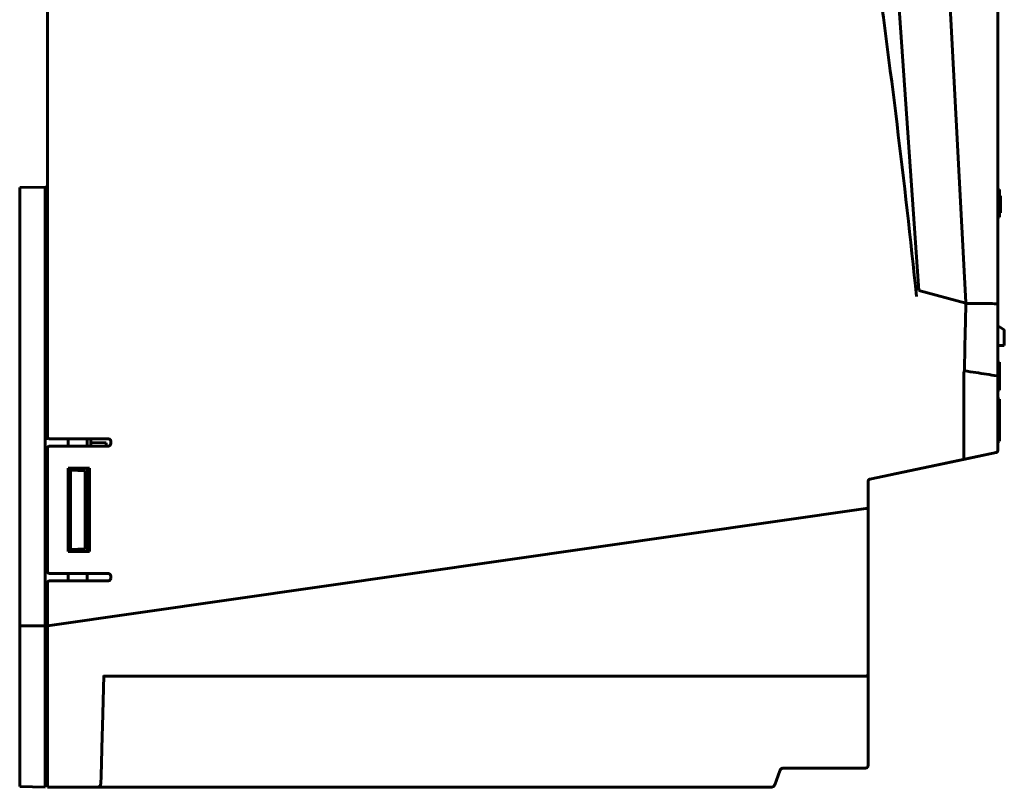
# Model space of a CAD drawing. Header units: millimetres. Extents: x 0 to 594, y 0 to 420.
# Tile 12 of 18: x 230 to 354, y 132 to 228. Entities that reach past the tile are written whole.
import ezdxf

# ---------------------------------------------------------------- set-up
doc = ezdxf.new("R2010")
doc.units = ezdxf.units.MM
doc.linetypes.add('K5LT_BASIC', pattern=[0])
doc.layers.add('Системный слой', color=7, linetype='Continuous')

msp = doc.modelspace()

# ---------------------------------------------------------------- linework, layer by layer
at = {"layer": 'Системный слой', "color": 150, "linetype": 'K5LT_BASIC', "lineweight": 60, "true_color": 0x0080ff}
for p, q in [((353.032, 192.743), (353.032, 271.622)), ((343.032, 194.337), (338.383, 260.809)), ((233.032, 257.407), (233.032, 175.907)), ((348.974, 192.792), (345.63, 256.591)), ((353.032, 227.993), (353.032, 210.384)), ((353.032, 210.384), (353.032, 207.846)), ((353.032, 207.794), (353.032, 207.845)), ((353.032, 207.795), (353.032, 207.795)), ((232.732, 207.352), (229.532, 207.297)), ((229.532, 152.025), (229.532, 207.297)), ((232.732, 207.352), (233.032, 207.357)), ((232.732, 152.018), (232.732, 207.352)), ((353.032, 207.074), (353.232, 207.074)), ((353.032, 207.074), (353.232, 207.074)), ((353.032, 206.62), (353.032, 206.567)), ((353.032, 206.567), (353.032, 206.566)), ((353.032, 206.567), (353.032, 206.367)), ((353.032, 206.367), (353.032, 206.439)), ((353.232, 207.074), (353.232, 203.579)), ((353.032, 206.265), (353.032, 206.221)), ((353.232, 206.265), (353.332, 206.265)), ((353.232, 205.372), (353.332, 205.372)), ((353.332, 206.265), (353.332, 205.372)), ((353.332, 205.372), (353.332, 204.998)), ((353.232, 204.998), (353.332, 204.998)), ((353.232, 204.105), (353.332, 204.105)), ((353.332, 204.998), (353.332, 204.105)), ((353.032, 203.579), (353.232, 203.579)), ((353.032, 203.572), (353.232, 203.572)), ((353.032, 203.109), (353.032, 203.103)), ((353.232, 203.579), (353.232, 203.572)), ((353.032, 197.627), (353.032, 197.228)), ((348.984, 192.741), (343.032, 194.337)), ((353.032, 192.743), (353.032, 192.551)), ((353.032, 192.551), (353.032, 187.359)), ((353.691, 189.455), (353.032, 189.867)), ((353.832, 188.994), (353.832, 189.201)), ((353.832, 187.367), (353.832, 188.994)), ((353.032, 187.494), (353.032, 187.519)), ((353.032, 187.367), (353.796, 187.367)), ((353.032, 187.159), (353.032, 187.361)), ((353.032, 187.359), (353.032, 187.159)), ((353.032, 187.359), (353.032, 187.159)), ((353.032, 187.359), (353.032, 187.359)), ((353.032, 187.159), (353.032, 183.451)), ((353.032, 187.122), (353.032, 187.159)), ((353.032, 187.122), (353.032, 187.075)), ((353.032, 187.075), (353.032, 187.121)), ((353.032, 187.121), (353.032, 187.075)), ((353.032, 187.075), (353.032, 187.075)), ((353.032, 186.196), (353.032, 187.075)), ((353.032, 187.075), (353.032, 187.075)), ((353.032, 187.075), (353.032, 186.196)), ((353.796, 187.367), (353.832, 187.367)), ((232.732, 185.657), (233.032, 185.657)), ((353.032, 186.125), (353.032, 186.196)), ((353.032, 186.145), (353.032, 186.101)), ((353.032, 185.269), (353.232, 185.269)), ((353.032, 185.269), (353.232, 185.269)), ((353.032, 185.269), (353.232, 185.269)), ((353.032, 185.269), (353.232, 185.269)), ((353.232, 185.269), (353.232, 185.269)), ((353.232, 185.269), (353.232, 185.269)), ((353.232, 185.269), (353.232, 184.678)), ((348.701, 184.036), (348.753, 184.096)), ((348.701, 184.036), (348.701, 173.329)), ((353.032, 184.678), (353.232, 184.678)), ((353.232, 184.678), (353.232, 181.774)), ((353.032, 174.186), (353.032, 183.451)), ((353.032, 181.774), (353.232, 181.774)), ((353.032, 181.766), (353.232, 181.766)), ((353.032, 181.746), (353.232, 181.746)), ((353.232, 181.774), (353.232, 181.766)), ((353.232, 181.766), (353.232, 181.746)), ((353.032, 180.804), (353.032, 181.004)), ((353.032, 181.004), (353.032, 181.004)), ((353.032, 181.004), (353.032, 180.872)), ((353.032, 180.804), (353.032, 180.665)), ((353.032, 180.665), (353.232, 180.607)), ((353.232, 180.607), (353.232, 175.317)), ((232.732, 175.657), (233.032, 175.657)), ((233.032, 175.907), (233.032, 175.657)), ((233.332, 175.607), (240.732, 175.607)), ((235.632, 174.707), (235.632, 175.607)), ((238.032, 175.607), (238.032, 174.707)), ((238.532, 175.607), (238.532, 174.707)), ((241.032, 175.307), (241.032, 175.007)), ((353.232, 175.317), (353.032, 175.275)), ((353.032, 175.275), (353.032, 174.186)), ((233.032, 174.407), (233.032, 158.907)), ((233.332, 174.707), (240.732, 174.707)), ((238.532, 175.136), (240.432, 175.102)), ((240.432, 175.102), (240.432, 174.707)), ((348.683, 173.019), (336.869, 170.508)), ((352.794, 173.892), (339.649, 171.098)), ((348.683, 173.019), (352.794, 173.892)), ((235.632, 171.907), (238.332, 171.907)), ((235.632, 161.407), (235.632, 171.907)), ((235.632, 171.657), (235.932, 171.647)), ((235.632, 171.657), (235.932, 171.647)), ((235.932, 171.647), (235.932, 161.668)), ((235.932, 171.647), (237.789, 171.582)), ((235.932, 171.647), (237.789, 171.582)), ((235.932, 171.647), (235.932, 161.668)), ((237.789, 161.732), (237.789, 171.582)), ((238.032, 171.907), (238.032, 161.407)), ((238.332, 171.907), (238.332, 161.407)), ((339.454, 171.057), (339.452, 171.057)), ((339.47, 171.06), (339.454, 171.057)), ((339.456, 171.057), (339.47, 171.06)), ((339.636, 171.096), (339.585, 171.085)), ((336.632, 170.214), (336.632, 166.832)), ((336.632, 167.83), (336.632, 167.829)), ((336.632, 167.83), (336.632, 167.818)), ((336.632, 167.72), (336.632, 167.828)), ((336.632, 167.828), (336.632, 167.828)), ((336.632, 167.828), (336.632, 167.828)), ((336.632, 167.817), (336.632, 167.632)), ((233.032, 152.018), (336.334, 166.814)), ((336.632, 167.72), (336.632, 167.632)), ((336.632, 166.832), (336.632, 146.572)), ((336.632, 166.482), (336.632, 166.286)), ((336.632, 166.284), (336.632, 166.296)), ((336.632, 166.286), (336.632, 166.286)), ((336.632, 166.284), (336.632, 166.285)), ((336.632, 165.331), (336.632, 165.329)), ((336.632, 165.331), (336.632, 165.318)), ((336.632, 165.328), (336.632, 165.328)), ((336.632, 165.328), (336.632, 165.328)), ((336.632, 165.132), (336.632, 165.328)), ((336.632, 165.328), (336.632, 165.328)), ((336.632, 165.312), (336.632, 165.132)), ((336.632, 163.894), (336.632, 163.958)), ((336.632, 163.958), (336.632, 163.785)), ((336.632, 163.784), (336.632, 163.796)), ((336.632, 163.787), (336.632, 163.786)), ((336.632, 163.784), (336.632, 163.786)), ((235.632, 161.657), (235.932, 161.668)), ((235.632, 161.657), (235.932, 161.668)), ((237.789, 161.732), (235.932, 161.668)), ((237.789, 161.732), (235.932, 161.668)), ((336.632, 162.831), (336.632, 162.829)), ((336.632, 162.831), (336.632, 162.818)), ((336.632, 162.829), (336.632, 162.829)), ((336.632, 162.829), (336.632, 162.829)), ((336.632, 162.789), (336.632, 162.828)), ((336.632, 162.828), (336.632, 162.828)), ((336.632, 162.828), (336.632, 162.828)), ((336.632, 162.828), (336.632, 162.828)), ((336.632, 162.812), (336.632, 162.736)), ((336.632, 162.72), (336.632, 162.736)), ((336.632, 162.72), (336.632, 162.632)), ((336.632, 162.608), (336.632, 162.608)), ((238.332, 161.407), (235.632, 161.407)), ((336.632, 161.297), (336.632, 161.458)), ((336.632, 161.458), (336.632, 161.285)), ((336.632, 161.284), (336.632, 161.296)), ((336.632, 161.284), (336.632, 161.285)), ((336.632, 160.331), (336.632, 160.318)), ((336.632, 160.331), (336.632, 160.329)), ((336.632, 160.318), (336.632, 160.328)), ((336.632, 160.328), (336.632, 160.328)), ((336.632, 160.328), (336.632, 160.328)), ((336.632, 160.264), (336.632, 160.227)), ((336.632, 160.22), (336.632, 160.132)), ((336.632, 160.108), (336.632, 160.108)), ((233.332, 158.607), (240.732, 158.607)), ((235.632, 157.707), (235.632, 158.607)), ((238.032, 158.607), (238.032, 157.707)), ((241.032, 158.307), (241.032, 158.007)), ((336.632, 158.958), (336.632, 158.785)), ((336.632, 158.894), (336.632, 158.958)), ((336.632, 158.784), (336.632, 158.796)), ((336.632, 158.784), (336.632, 158.788)), ((233.032, 157.407), (233.032, 152.018)), ((233.332, 157.707), (240.732, 157.707)), ((336.632, 157.831), (336.632, 157.827)), ((336.632, 157.831), (336.632, 157.818)), ((336.632, 157.828), (336.632, 157.828)), ((336.632, 157.818), (336.632, 157.828)), ((336.632, 157.828), (336.632, 157.828)), ((336.632, 157.828), (336.632, 157.828)), ((336.632, 157.812), (336.632, 157.736)), ((336.632, 157.72), (336.632, 157.736)), ((336.632, 157.72), (336.632, 157.632)), ((336.632, 157.608), (336.632, 157.608)), ((336.632, 156.394), (336.632, 156.458)), ((336.632, 156.458), (336.632, 156.285)), ((336.632, 156.284), (336.632, 156.296)), ((336.632, 156.287), (336.632, 156.286)), ((336.632, 156.287), (336.632, 156.286)), ((336.632, 156.284), (336.632, 156.285)), ((336.632, 155.331), (336.632, 155.321)), ((336.632, 155.331), (336.632, 155.318)), ((336.632, 155.108), (336.632, 155.321)), ((336.632, 155.314), (336.632, 155.132)), ((336.632, 155.108), (336.632, 155.108)), ((336.632, 153.446), (336.631, 153.246)), ((336.632, 154.02), (336.632, 154.042)), ((336.632, 154.022), (336.632, 153.878)), ((336.632, 153.982), (336.632, 153.901)), ((336.632, 153.878), (336.632, 153.945)), ((336.632, 153.787), (336.632, 153.879)), ((336.632, 153.872), (336.632, 153.788)), ((336.632, 153.786), (336.632, 153.789)), ((336.632, 153.786), (336.632, 153.785)), ((336.632, 153.786), (336.632, 153.786)), ((336.632, 153.446), (336.632, 153.784)), ((229.532, 139.286), (229.532, 152.025)), ((229.532, 152.025), (232.732, 152.018)), ((232.732, 139.273), (232.732, 152.018)), ((233.032, 139.273), (233.032, 152.018)), ((336.632, 152.831), (336.632, 152.818)), ((336.632, 152.828), (336.632, 152.828)), ((336.632, 152.818), (336.632, 152.828)), ((336.632, 152.828), (336.632, 152.828)), ((336.632, 152.72), (336.632, 152.632)), ((336.632, 151.394), (336.632, 151.458)), ((336.632, 151.458), (336.632, 151.285)), ((336.632, 151.284), (336.632, 151.296)), ((336.632, 151.287), (336.632, 151.285)), ((336.632, 150.331), (336.632, 150.318)), ((336.632, 150.328), (336.632, 150.328)), ((336.632, 150.318), (336.632, 150.328)), ((336.632, 150.328), (336.632, 150.328)), ((336.632, 150.22), (336.632, 150.132)), ((336.632, 150.108), (336.632, 150.108)), ((336.632, 148.958), (336.632, 148.785)), ((336.632, 148.894), (336.632, 148.958)), ((336.632, 148.784), (336.632, 148.796)), ((336.632, 148.787), (336.632, 148.785)), ((336.632, 147.831), (336.632, 147.818)), ((336.632, 147.828), (336.632, 147.828)), ((336.632, 147.828), (336.632, 147.828)), ((336.632, 147.818), (336.632, 147.828)), ((336.632, 147.72), (336.632, 147.632)), ((336.632, 147.608), (336.632, 147.608)), ((240.134, 145.741), (239.966, 139.32)), ((336.332, 145.657), (240.132, 145.657)), ((336.632, 145.957), (336.632, 146.572)), ((336.632, 146.458), (336.632, 146.286)), ((336.632, 146.297), (336.632, 146.458)), ((336.632, 146.385), (336.632, 146.296)), ((336.632, 146.284), (336.632, 146.296)), ((336.632, 145.957), (336.632, 143.717)), ((336.632, 145.957), (336.632, 145.957)), ((336.632, 145.431), (336.632, 145.42)), ((336.632, 145.42), (336.632, 145.429)), ((336.632, 145.42), (336.632, 145.232)), ((336.632, 144.077), (336.632, 144.022)), ((336.632, 143.901), (336.632, 144.022)), ((336.632, 143.884), (336.632, 143.899)), ((336.632, 143.717), (336.632, 135.064)), ((336.632, 143.031), (336.632, 143.02)), ((336.632, 143.02), (336.632, 143.029)), ((336.632, 143.02), (336.632, 142.832)), ((336.632, 141.677), (336.632, 141.622)), ((336.632, 141.501), (336.632, 141.622)), ((336.632, 141.484), (336.632, 141.499)), ((336.632, 140.631), (336.632, 140.618)), ((336.632, 140.52), (336.632, 140.618)), ((336.632, 140.52), (336.632, 140.432)), ((229.532, 138.025), (229.532, 139.286)), ((229.532, 138.792), (229.532, 139.286)), ((232.732, 137.983), (232.732, 139.273)), ((233.032, 139.273), (233.032, 137.983)), ((239.966, 139.32), (239.935, 138.159)), ((229.532, 132.94), (229.532, 138.025)), ((232.732, 132.897), (232.732, 137.983)), ((233.032, 132.897), (233.032, 137.983)), ((239.935, 138.159), (239.802, 133.074)), ((336.632, 139.185), (336.632, 139.085)), ((336.632, 138.231), (336.632, 138.22)), ((336.632, 138.032), (336.632, 138.229)), ((336.632, 138.155), (336.632, 138.032)), ((336.632, 136.877), (336.632, 136.822)), ((336.632, 136.684), (336.632, 136.822)), ((336.632, 136.318), (336.632, 136.518)), ((336.632, 135.744), (336.632, 135.722)), ((336.632, 135.741), (336.632, 135.744)), ((336.632, 135.064), (336.632, 134.382)), ((232.732, 133.657), (233.032, 133.665)), ((239.802, 133.074), (239.778, 132.144)), ((324.851, 131.986), (325.494, 133.753)), ((324.851, 131.986), (325.494, 133.753)), ((325.964, 134.082), (336.332, 134.082)), ((229.532, 131.769), (229.532, 132.94)), ((229.532, 131.769), (232.732, 131.657)), ((232.732, 131.657), (232.732, 132.897)), ((232.732, 132.157), (233.032, 132.157)), ((233.032, 131.657), (233.032, 132.897)), ((239.278, 131.657), (233.032, 131.657)), ((238.498, 131.657), (239.164, 131.657)), ((247.015, 131.657), (239.278, 131.657)), ((245.168, 131.657), (245.519, 131.657)), ((245.519, 131.657), (245.168, 131.657)), ((289.448, 131.657), (247.014, 131.657)), ((247.015, 131.657), (247.014, 131.657)), ((247.015, 131.657), (247.03, 131.657)), ((251.924, 131.657), (252.127, 131.657)), ((253.051, 131.657), (251.924, 131.657)), ((253.959, 131.657), (254.371, 131.657)), ((254.411, 131.657), (254.371, 131.657)), ((254.371, 131.657), (254.402, 131.657)), ((254.374, 131.657), (254.374, 131.657)), ((254.374, 131.657), (254.377, 131.657)), ((254.402, 131.657), (254.531, 131.657)), ((254.48, 131.657), (254.811, 131.657)), ((254.582, 131.657), (254.531, 131.657)), ((255.784, 131.657), (255.682, 131.657)), ((255.784, 131.657), (255.853, 131.657)), ((255.891, 131.657), (255.882, 131.657)), ((255.891, 131.657), (255.891, 131.657)), ((255.891, 131.657), (255.892, 131.657)), ((255.891, 131.657), (255.891, 131.657)), ((257.073, 131.657), (257.179, 131.657)), ((257.213, 131.657), (257.073, 131.657)), ((258.253, 131.657), (257.213, 131.657)), ((257.31, 131.657), (258.253, 131.657)), ((258.665, 131.657), (258.63, 131.657)), ((258.633, 131.657), (258.638, 131.657)), ((258.634, 131.657), (258.633, 131.657)), ((258.657, 131.657), (258.665, 131.657)), ((258.739, 131.657), (258.934, 131.657)), ((258.934, 131.657), (258.739, 131.657)), ((260.301, 131.657), (260.203, 131.657)), ((260.203, 131.657), (260.408, 131.657)), ((260.41, 131.657), (260.383, 131.657)), ((260.408, 131.657), (260.408, 131.657)), ((260.408, 131.657), (260.408, 131.657)), ((260.408, 131.657), (260.408, 131.657)), ((260.408, 131.657), (260.41, 131.657)), ((260.408, 131.657), (260.408, 131.657)), ((260.408, 131.657), (260.408, 131.657)), ((262.74, 131.657), (261.73, 131.657)), ((276.053, 131.657), (276.162, 131.657)), ((276.055, 131.657), (276.053, 131.657)), ((276.055, 131.657), (276.055, 131.657)), ((276.055, 131.657), (276.055, 131.657)), ((276.055, 131.657), (276.055, 131.657)), ((276.063, 131.657), (276.055, 131.657)), ((276.055, 131.657), (276.055, 131.657)), ((276.162, 131.657), (276.08, 131.657)), ((277.529, 131.657), (277.724, 131.657)), ((277.833, 131.657), (277.797, 131.657)), ((277.825, 131.657), (277.83, 131.657)), ((277.83, 131.657), (277.829, 131.657)), ((277.83, 131.657), (277.83, 131.657)), ((277.83, 131.657), (277.83, 131.657)), ((277.83, 131.657), (277.833, 131.657)), ((278.21, 131.657), (279.25, 131.657)), ((279.153, 131.657), (278.21, 131.657)), ((279.391, 131.657), (279.283, 131.657)), ((280.572, 131.657), (280.571, 131.657)), ((280.572, 131.657), (280.571, 131.657)), ((280.58, 131.657), (280.572, 131.657)), ((280.572, 131.657), (280.572, 131.657)), ((280.572, 131.657), (280.573, 131.657)), ((280.572, 131.657), (280.572, 131.657)), ((280.572, 131.657), (280.572, 131.657)), ((280.572, 131.657), (280.573, 131.657)), ((280.572, 131.657), (280.573, 131.657)), ((280.61, 131.657), (280.782, 131.657)), ((281.881, 131.657), (281.983, 131.657)), ((282.061, 131.657), (281.932, 131.657)), ((281.934, 131.657), (282.061, 131.657)), ((282.092, 131.657), (282.055, 131.657)), ((282.086, 131.657), (282.089, 131.657)), ((282.089, 131.657), (282.089, 131.657)), ((282.089, 131.657), (282.089, 131.657)), ((282.089, 131.657), (282.091, 131.657)), ((282.092, 131.657), (282.674, 131.657)), ((288.864, 131.657), (288.995, 131.657)), ((288.995, 131.657), (288.864, 131.657)), ((289.352, 131.657), (289.448, 131.657)), ((289.448, 131.657), (289.433, 131.657)), ((324.381, 131.657), (289.448, 131.657)), ((290.943, 131.657), (291.704, 131.657)), ((291.046, 131.657), (290.943, 131.657)), ((297.169, 131.657), (297.861, 131.657)), ((297.876, 131.657), (297.965, 131.657)), ((297.965, 131.657), (297.876, 131.657)), ((314.633, 131.657), (314.629, 131.657)), ((322.919, 131.657), (323.095, 131.657)), ((323.325, 131.657), (323.056, 131.657)), ((323.533, 131.657), (323.624, 131.657)), ((323.653, 131.657), (323.624, 131.657))]:
    msp.add_line(p, q, dxfattribs=at)
for centre, radius, start, end in [((353.532, 189.201), 0.3, 0, 57.99462), ((352.932, 187.075), 0.1, 360, 0.04758), ((233.332, 175.907), 0.3, 180, 270), ((240.732, 175.307), 0.3, 0, 90), ((233.332, 174.407), 0.3, 90, 180), ((240.732, 175.007), 0.3, 270, 0), ((352.732, 174.186), 0.3, 282, 0), ((336.932, 170.214), 0.3, 102, 180), ((339.432, 171.154), 0.1, 282, 282.16684), ((233.332, 158.907), 0.3, 180, 270), ((240.732, 158.307), 0.3, 0, 90), ((240.732, 158.007), 0.3, 270, 0), ((233.332, 157.407), 0.3, 90, 180), ((336.332, 145.957), 0.3, 270, 0), ((336.332, 134.382), 0.3, 270, 0), ((325.964, 133.582), 0.5, 90, 160), ((239.278, 132.157), 0.5, 270, 358.5), ((324.381, 132.157), 0.5, 269.99548, 340.00452)]:
    msp.add_arc(centre, radius, start, end, dxfattribs=at)
for centre, major_axis, ratio, start_param, end_param in [((352.932, 210.384), (0.1, 0), 0.190809, 0, 0.0001202), ((352.732, 183.451), (0.047, 0.296), 0.4953547, 4.7907452, 5.162253)]:
    msp.add_ellipse(centre, major_axis=major_axis, ratio=ratio, start_param=start_param, end_param=end_param, dxfattribs=at)
for points in [[(334.256, 258.241), (335.385, 251.133), (337.519, 236.863), (340.347, 215.305), (341.991, 200.82), (342.754, 193.55)], [(348.984, 192.741), (348.981, 192.75), (348.977, 192.767), (348.974, 192.784), (348.974, 192.792)], [(348.975, 192.698), (348.976, 192.705), (348.977, 192.72), (348.982, 192.734), (348.984, 192.741)], [(352.889, 192.656), (352.487, 192.663), (351.663, 192.676), (350.37, 192.69), (349.449, 192.696), (348.975, 192.698)], [(352.889, 192.656), (352.892, 192.67), (352.896, 192.701), (352.898, 192.735), (352.898, 192.752)], [(348.796, 184.196), (348.796, 184.184), (348.792, 184.162), (348.777, 184.127), (348.762, 184.106), (348.753, 184.096)], [(352.884, 183.559), (352.465, 183.625), (351.603, 183.761), (350.249, 183.972), (349.289, 184.12), (348.796, 184.196)], [(348.704, 173.298), (348.713, 173.249), (348.724, 173.153), (348.716, 173.05), (348.696, 173.021), (348.683, 173.019)], [(348.701, 173.329), (348.701, 173.319), (348.702, 173.308), (348.704, 173.298)], [(336.334, 166.814), (336.387, 166.821), (336.489, 166.812), (336.605, 166.824), (336.632, 166.829), (336.632, 166.832)]]:
    msp.add_open_spline(points, degree=3, dxfattribs=at)
for points, knots in [([(348.975, 192.698), (348.947, 191.465), (348.886, 188.678), (348.827, 185.806), (348.796, 184.196)], [0, 0, 0, 0, 0.4481024, 1, 1, 1, 1]), ([(336.632, 145.957), (336.632, 145.945), (336.631, 145.932), (336.627, 145.906), (336.625, 145.893), (336.621, 145.879), (336.621, 145.879), (336.617, 145.866), (336.613, 145.853), (336.603, 145.828), (336.596, 145.815), (336.582, 145.791), (336.574, 145.78), (336.556, 145.757), (336.546, 145.747), (336.525, 145.728), (336.514, 145.719), (336.491, 145.702), (336.478, 145.695), (336.453, 145.682), (336.44, 145.677), (336.413, 145.668), (336.4, 145.665), (336.373, 145.66), (336.359, 145.658), (336.341, 145.657), (336.336, 145.657), (336.332, 145.657)], [0, 0, 0, 0, 0.9612816, 0.9612816, 1.9891496, 1.9891496, 2.0402147, 2.0402147, 3.040283, 3.040283, 4.1108353, 4.1108353, 5.1942209, 5.1942209, 6.2838826, 6.2838826, 7.3734287, 7.3734287, 8.4601965, 8.4601965, 9.5372883, 9.5372883, 10.5982144, 10.5982144, 11.6366569, 11.6366569, 12, 12, 12, 12]), ([(324.851, 131.986), (324.85, 131.982), (324.848, 131.977), (324.845, 131.971), (324.845, 131.969), (324.84, 131.956), (324.835, 131.946), (324.819, 131.914), (324.807, 131.894), (324.78, 131.854), (324.764, 131.835), (324.73, 131.798), (324.712, 131.781), (324.677, 131.753), (324.661, 131.742), (324.644, 131.732)], [0, 0, 0, 0, 0.3873236, 0.3873236, 0.5288513, 0.5288513, 1.454341, 1.454341, 3.3053204, 3.3053204, 5.2414861, 5.2414861, 7.2041087, 7.2041087, 8.7482569, 8.7482569, 8.7482569, 8.7482569]), ([(324.851, 131.985), (324.85, 131.981), (324.848, 131.978), (324.846, 131.973), (324.846, 131.972), (324.842, 131.963), (324.839, 131.954), (324.827, 131.93), (324.819, 131.915), (324.797, 131.878), (324.783, 131.858), (324.752, 131.82), (324.734, 131.802), (324.706, 131.777), (324.696, 131.768), (324.686, 131.76)], [0, 0, 0, 0, 0.2893084, 0.2893084, 0.3985663, 0.3985663, 1.0960572, 1.0960572, 2.4910391, 2.4910391, 4.4215388, 4.4215388, 6.3804735, 6.3804735, 7.4154695, 7.4154695, 7.4154695, 7.4154695]), ([(324.486, 131.668), (324.466, 131.664), (324.445, 131.661), (324.41, 131.658), (324.396, 131.657), (324.381, 131.657)], [13.2298782, 13.2298782, 13.2298782, 13.2298782, 14.8789059, 14.8789059, 16, 16, 16, 16])]:
    msp.add_open_spline(points, degree=3, knots=knots, dxfattribs=at)

doc.saveas('drawing.dxf')
